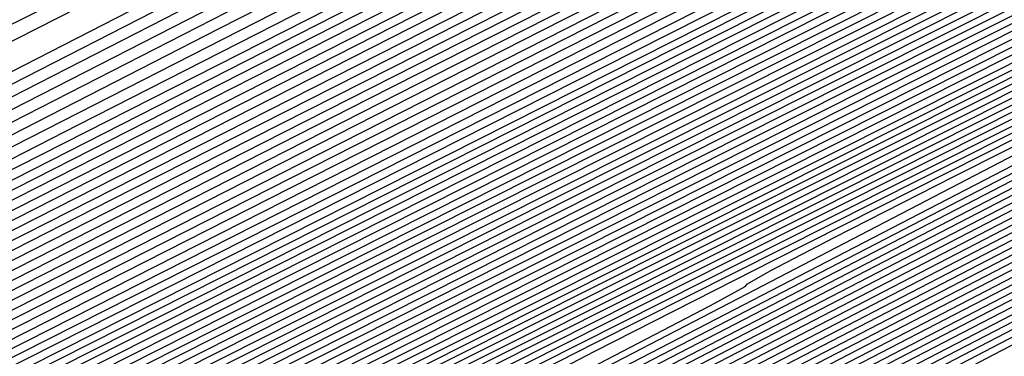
# Model space of a CAD drawing. Extents: x 3249832 to 3255657, y 13789405 to 13793316.
# Tile 171 of 256: x 3255356.57 to 3255359.95, y 13790180.95 to 13790182.11. Entities that reach past the tile are written whole.
import ezdxf

# ---------------------------------------------------------------- set-up
doc = ezdxf.new("R2010")
doc.units = 0
doc.header["$LTSCALE"] = 100
doc.header["$MEASUREMENT"] = 0
for name, color, linetype in [('GRATIO_CON', 10, 'CONTINUOUS'), ('GRATIO_ICON', 7, 'CONTINUOUS'), ('TARGETS_EAST', 7, 'CONTINUOUS')]:
    doc.layers.add(name, color=color, linetype=linetype)

# ---------------------------------------------------------------- blocks, each defined once
blk = doc.blocks.new('Gratio_032316_contours')
at = {"layer": 'GRATIO_CON', "color": 5, "linetype": 'Continuous', "flags": 128}
for points in [[(3255305.1835, 13790155.7731), (3255310.5009, 13790158.4739), (3255317.006, 13790161.7851), (3255324.2536, 13790165.4808), (3255331.6823, 13790169.2755), (3255338.7195, 13790172.8778), (3255344.7479, 13790175.9716), (3255349.1389, 13790178.2345), (3255351.4957, 13790179.4626), (3255352.3478, 13790179.9241), (3255352.4562, 13790180.0053), (3255352.5009, 13790180.0507), (3255352.838, 13790180.237), (3255353.7425, 13790180.6989), (3255355.3968, 13790181.526), (3255357.6127, 13790182.6266), (3255360.1094, 13790183.8641)], [(3255303.7707, 13790154.9993), (3255308.2945, 13790157.2917), (3255314.0925, 13790160.2366), (3255321.1855, 13790163.8471), (3255329.0881, 13790167.8767), (3255337.1882, 13790172.0144), (3255344.8621, 13790175.942), (3255351.4402, 13790179.3139), (3255356.2414, 13790181.7774), (3255358.8349, 13790183.1087), (3255359.7899, 13790183.5995), (3255359.9259, 13790183.6701), (3255359.9272, 13790183.6714), (3255359.937, 13790183.6768), (3255359.9634, 13790183.6903), (3255360.0116, 13790183.7143), (3255360.0761, 13790183.7464), (3255360.1488, 13790183.7825)], [(3255305.1388, 13790155.6635), (3255309.85, 13790158.051), (3255315.8883, 13790161.1179), (3255323.2539, 13790164.8671), (3255331.3347, 13790168.9871), (3255339.3649, 13790173.0882), (3255346.7521, 13790176.8682), (3255353.5952, 13790180.3758), (3255360.1664, 13790183.7472)], [(3255302.8281, 13790154.4677), (3255306.5068, 13790156.3278), (3255311.4055, 13790158.8102), (3255317.684, 13790161.9993), (3255325.321, 13790165.8864), (3255333.5703, 13790170.0918), (3255341.5049, 13790174.143), (3255348.4211, 13790177.681), (3255354.5094, 13790180.8012), (3255360.1838, 13790183.7124)], [(3255304.0554, 13790155.0608), (3255307.8748, 13790156.9921), (3255312.961, 13790159.5695), (3255319.4798, 13790162.8806), (3255327.388, 13790166.9057), (3255335.8059, 13790171.1966), (3255343.6448, 13790175.1979), (3255350.0901, 13790178.4938), (3255355.4236, 13790181.2265), (3255360.2013, 13790183.6775)], [(3255303.5893, 13790154.7687), (3255306.5099, 13790156.2471), (3255310.6109, 13790158.3207), (3255316.0721, 13790161.0881), (3255323.0714, 13790164.6433), (3255331.5221, 13790168.9443), (3255340.2771, 13790173.4061), (3255347.9247, 13790177.3077), (3255353.4282, 13790180.1195), (3255357.252, 13790182.0771), (3255360.2361, 13790183.6077)], [(3255304.7162, 13790155.3111), (3255307.7371, 13790156.8402), (3255311.9789, 13790158.985), (3255317.6276, 13790161.8474), (3255324.8672, 13790165.5246), (3255333.5891, 13790169.9636), (3255342.5128, 13790174.5109), (3255350.0647, 13790178.3626), (3255355.0972, 13790180.9323), (3255358.1663, 13790182.5025), (3255360.2536, 13790183.5729)], [(3255303.783, 13790154.7871), (3255305.843, 13790155.8536), (3255308.9644, 13790157.4333), (3255313.347, 13790159.6493), (3255319.1831, 13790162.6067), (3255326.663, 13790166.4059), (3255335.6562, 13790170.9829), (3255344.7484, 13790175.6156), (3255352.2046, 13790179.4175), (3255356.7662, 13790181.7451), (3255359.0805, 13790182.9278), (3255360.271, 13790183.538)], [(3255304.8427, 13790155.2963), (3255306.9699, 13790156.3961), (3255310.1916, 13790158.0264), (3255314.7166, 13790160.3144), (3255320.7509, 13790163.3723), (3255328.5002, 13790167.3085), (3255338.0293, 13790172.1586), (3255348.8387, 13790177.6664), (3255360.2884, 13790183.5031)], [(3255305.0241, 13790155.1342), (3255305.6382, 13790155.5752), (3255306.9622, 13790156.3146), (3255309.2236, 13790157.4811), (3255312.6461, 13790159.2126), (3255317.4185, 13790161.6255), (3255323.5888, 13790164.7516), (3255331.1702, 13790168.6012), (3255339.9013, 13790173.0438), (3255348.4233, 13790177.385), (3255355.1029, 13790180.7893), (3255358.7722, 13790182.6592), (3255360.1245, 13790183.3478), (3255360.3182, 13790183.4455)], [(3255304.8083, 13790154.4748), (3255305.689, 13790154.9681), (3255305.9678, 13790155.1782), (3255305.932, 13790155.2654), (3255305.8633, 13790155.3778), (3255306.0205, 13790155.6152), (3255306.6569, 13790156.065), (3255308.0219, 13790156.8237), (3255310.3504, 13790158.0236), (3255313.8734, 13790159.8057), (3255318.7695, 13790162.2811), (3255325.0078, 13790165.4413), (3255332.5052, 13790169.2476), (3255340.9443, 13790173.5411), (3255349.0715, 13790177.6808), (3255355.3991, 13790180.9056), (3255358.87, 13790182.674), (3255360.1494, 13790183.3249), (3255360.333, 13790183.417)], [(3255304.084, 13790154.0519), (3255305.7522, 13790154.9379), (3255306.6595, 13790155.4442), (3255306.9489, 13790155.6586), (3255306.9159, 13790155.7454), (3255306.8502, 13790155.8567), (3255307.0169, 13790156.0961), (3255307.6755, 13790156.5547), (3255309.0817, 13790157.3329), (3255311.4773, 13790158.5661), (3255315.1006, 13790160.3988), (3255320.1204, 13790162.9367), (3255326.4268, 13790166.131), (3255333.8401, 13790169.894), (3255341.9872, 13790174.0384), (3255349.7196, 13790177.9767), (3255355.6953, 13790181.0218), (3255358.9678, 13790182.6888), (3255360.1743, 13790183.3021), (3255360.3478, 13790183.3885)], [(3255304.9814, 13790154.4912), (3255306.6961, 13790155.401), (3255307.6299, 13790155.9204), (3255307.9299, 13790156.1391), (3255307.8998, 13790156.2255), (3255307.837, 13790156.3357), (3255308.0133, 13790156.577), (3255308.6941, 13790157.0445), (3255310.1414, 13790157.842), (3255312.6041, 13790159.1086), (3255316.3279, 13790160.9919), (3255321.4714, 13790163.5923), (3255327.8457, 13790166.8207), (3255335.1751, 13790170.5405), (3255343.0302, 13790174.5357), (3255350.3678, 13790178.2726), (3255355.9915, 13790181.1381), (3255359.0655, 13790182.7035), (3255360.1992, 13790183.2792), (3255360.3626, 13790183.36)], [(3255304.6498, 13790154.2392), (3255306.7761, 13790155.3698), (3255308.584, 13790156.3271), (3255309.5708, 13790156.8727), (3255309.8919, 13790157.1), (3255309.8675, 13790157.1856), (3255309.8108, 13790157.2936), (3255310.0062, 13790157.5388), (3255310.7314, 13790158.024), (3255312.2609, 13790158.8603), (3255314.8578, 13790160.1936), (3255318.7824, 13790162.1781), (3255324.1733, 13790164.9035), (3255330.6837, 13790168.2), (3255337.845, 13790171.8333), (3255345.1161, 13790175.5303), (3255351.6642, 13790178.8644), (3255356.5838, 13790181.3706), (3255359.2611, 13790182.7331), (3255360.249, 13790183.2335), (3255360.3922, 13790183.303)], [(3255305.4924, 13790154.6505), (3255307.6735, 13790155.8091), (3255309.528, 13790156.7902), (3255310.5412, 13790157.3489), (3255310.8729, 13790157.5805), (3255310.8514, 13790157.6657), (3255310.7976, 13790157.7725), (3255311.0026, 13790158.0197), (3255311.75, 13790158.5138), (3255313.3206, 13790159.3695), (3255315.9847, 13790160.736), (3255320.0096, 13790162.7712), (3255325.5243, 13790165.559), (3255332.1026, 13790168.8897), (3255339.18, 13790172.4797), (3255346.1591, 13790176.0276), (3255352.3124, 13790179.1603), (3255356.88, 13790181.4868), (3255359.3589, 13790182.7478), (3255360.2739, 13790183.2107), (3255360.4069, 13790183.2745)], [(3255304.4639, 13790154.0323), (3255306.3351, 13790155.0619), (3255308.5709, 13790156.2484), (3255310.4719, 13790157.2533), (3255311.5116, 13790157.825), (3255311.8539, 13790158.061), (3255311.8353, 13790158.1457), (3255311.7845, 13790158.2514), (3255311.9991, 13790158.5007), (3255312.7686, 13790159.0035), (3255314.3803, 13790159.8786), (3255317.1115, 13790161.2785), (3255321.2369, 13790163.3643), (3255326.8753, 13790166.2146), (3255333.5216, 13790169.5794), (3255340.515, 13790173.1261), (3255347.202, 13790176.5249), (3255352.9606, 13790179.4562), (3255357.1762, 13790181.6031), (3255359.4566, 13790182.7626), (3255360.2988, 13790183.1878), (3255360.4217, 13790183.246)], [(3255305.2597, 13790154.4202), (3255307.1777, 13790155.4733), (3255309.4682, 13790156.6878), (3255311.4159, 13790157.7164), (3255312.4821, 13790158.3012), (3255312.8349, 13790158.5414), (3255312.8192, 13790158.6258), (3255312.7714, 13790158.7304), (3255312.9955, 13790158.9816), (3255313.7872, 13790159.4933), (3255315.4401, 13790160.3878), (3255318.2384, 13790161.821), (3255322.4642, 13790163.9574), (3255328.2262, 13790166.8702), (3255334.9406, 13790170.2691), (3255341.8499, 13790173.7725), (3255348.245, 13790177.0222), (3255353.6088, 13790179.7521), (3255357.4723, 13790181.7195), (3255359.5541, 13790182.7777), (3255360.3231, 13790183.1656), (3255360.4356, 13790183.2183)], [(3255324.9187, 13790165.1436), (3255330.9282, 13790168.1814), (3255337.7785, 13790171.6484), (3255344.5198, 13790175.0653), (3255350.3309, 13790178.0168), (3255354.905, 13790180.3441), (3255358.064, 13790181.9526), (3255359.7482, 13790182.8087), (3255360.3702, 13790183.1225), (3255360.4613, 13790183.1651)], [(3255326.1459, 13790165.7367), (3255332.2792, 13790168.837), (3255339.1975, 13790172.3381), (3255345.8548, 13790175.7117), (3255351.3738, 13790178.5141), (3255355.5531, 13790180.6401), (3255358.3599, 13790182.0692), (3255359.8452, 13790182.8242), (3255360.3938, 13790183.1009), (3255360.4741, 13790183.1386)], [(3255327.3732, 13790166.3298), (3255333.6301, 13790169.4926), (3255340.6165, 13790173.0278), (3255347.1898, 13790176.3582), (3255352.4168, 13790179.0114), (3255356.2011, 13790180.9361), (3255358.6557, 13790182.1858), (3255359.9422, 13790182.8397), (3255360.4174, 13790183.0794), (3255360.487, 13790183.112)], [(3255323.8726, 13790164.5335), (3255328.6004, 13790166.9229), (3255334.9811, 13790170.1481), (3255342.0354, 13790173.7175), (3255348.5247, 13790177.0046), (3255353.4597, 13790179.5087), (3255356.8492, 13790181.2321), (3255358.9516, 13790182.3023), (3255360.0392, 13790182.8552), (3255360.441, 13790183.0579), (3255360.4998, 13790183.0854)], [(3255326.1263, 13790165.6184), (3255331.0549, 13790168.1091), (3255337.683, 13790171.4593), (3255344.8734, 13790175.0969), (3255351.1947, 13790178.2974), (3255355.5456, 13790180.5034), (3255358.1454, 13790181.824), (3255359.5433, 13790182.5355), (3255360.2333, 13790182.8862), (3255360.4882, 13790183.0148), (3255360.5255, 13790183.0322)], [(3255327.2532, 13790166.1609), (3255332.2822, 13790168.7022), (3255339.034, 13790172.1149), (3255346.2924, 13790175.7865), (3255352.5296, 13790178.9438), (3255356.5886, 13790181.0007), (3255358.7935, 13790182.12), (3255359.8392, 13790182.6521), (3255360.3303, 13790182.9017), (3255360.5117, 13790182.9932), (3255360.5383, 13790183.0057)], [(3255324.9777, 13790164.9701), (3255328.38, 13790166.7034), (3255333.5094, 13790169.2953), (3255340.385, 13790172.7705), (3255347.7113, 13790176.4762), (3255353.8646, 13790179.5902), (3255357.6315, 13790181.498), (3255359.4416, 13790182.416), (3255360.1351, 13790182.7686), (3255360.4274, 13790182.9172), (3255360.5353, 13790182.9717), (3255360.5511, 13790182.9791)], [(3255326.0375, 13790165.4792), (3255329.5069, 13790167.2459), (3255334.7367, 13790169.8884), (3255341.7359, 13790173.4261), (3255349.1303, 13790177.1659), (3255355.1996, 13790180.2366), (3255358.6796, 13790181.9976), (3255360.1293, 13790182.7318), (3255360.564, 13790182.9525)], [(3255326.0107, 13790165.3703), (3255328.1409, 13790166.4894), (3255331.6324, 13790168.2661), (3255336.7586, 13790170.8557), (3255343.4765, 13790174.2509), (3255350.4781, 13790177.7917), (3255356.1387, 13790180.655), (3255359.2695, 13790182.2383), (3255360.4233, 13790182.8212), (3255360.5887, 13790182.904)], [(3255327.0294, 13790165.8601), (3255329.1902, 13790166.9933), (3255332.6755, 13790168.7662), (3255337.7031, 13790171.3058), (3255344.1992, 13790174.5887), (3255350.9231, 13790177.9889), (3255356.3425, 13790180.7299), (3255359.338, 13790182.2444), (3255360.4422, 13790182.8017), (3255360.6009, 13790182.8804)], [(3255328.048, 13790166.3498), (3255330.2394, 13790167.4971), (3255333.7186, 13790169.2663), (3255338.6476, 13790171.7559), (3255344.9218, 13790174.9264), (3255351.3681, 13790178.1861), (3255356.5462, 13790180.8048), (3255359.4065, 13790182.2504), (3255360.4612, 13790182.7821), (3255360.6131, 13790182.8568)], [(3255327.9419, 13790166.1953), (3255329.0666, 13790166.8396), (3255331.2887, 13790168.001), (3255334.7616, 13790169.7664), (3255339.5921, 13790172.2059), (3255345.6445, 13790175.2642), (3255351.8131, 13790178.3832), (3255356.7499, 13790180.8797), (3255359.475, 13790182.2565), (3255360.4801, 13790182.7626), (3255360.6253, 13790182.8333)], [(3255327.4629, 13790165.5889), (3255328.9795, 13790166.3959), (3255329.5121, 13790166.7094), (3255329.545, 13790166.7868), (3255329.5482, 13790166.8724), (3255329.9348, 13790167.1571), (3255331.1039, 13790167.8191), (3255333.3872, 13790169.0087), (3255336.8478, 13790170.7666), (3255341.4811, 13790173.106), (3255347.0898, 13790175.9396), (3255352.7031, 13790178.7776), (3255357.1574, 13790181.0295), (3255359.612, 13790182.2686), (3255360.518, 13790182.7235), (3255360.6498, 13790182.7862)], [(3255325.6209, 13790164.5955), (3255328.4069, 13790166.0519), (3255329.9499, 13790166.872), (3255330.4931, 13790167.1899), (3255330.5289, 13790167.2669), (3255330.5351, 13790167.3513), (3255330.9312, 13790167.6381), (3255332.1225, 13790168.3088), (3255334.4365, 13790169.5125), (3255337.8909, 13790171.2667), (3255342.4257, 13790173.5561), (3255347.8124, 13790176.2774), (3255353.1481, 13790178.9747), (3255357.3612, 13790181.1043), (3255359.6805, 13790182.2747), (3255360.5369, 13790182.7039), (3255360.662, 13790182.7626)], [(3255326.5182, 13790165.0348), (3255329.3508, 13790166.515), (3255330.9203, 13790167.3482), (3255331.4742, 13790167.6703), (3255331.5128, 13790167.747), (3255331.5219, 13790167.8302), (3255331.9277, 13790168.119), (3255333.1411, 13790168.7986), (3255335.4858, 13790170.0164), (3255338.9339, 13790171.7668), (3255343.3702, 13790174.0061), (3255348.535, 13790176.6151), (3255353.5931, 13790179.1719), (3255357.5649, 13790181.1792), (3255359.749, 13790182.2808), (3255360.5559, 13790182.6844), (3255360.6742, 13790182.739)], [(3255327.4156, 13790165.4741), (3255330.2948, 13790166.9781), (3255331.8908, 13790167.8244), (3255332.4552, 13790168.1508), (3255332.4967, 13790168.227), (3255332.5088, 13790168.3092), (3255332.9241, 13790168.5999), (3255334.1598, 13790169.2884), (3255336.535, 13790170.5202), (3255339.977, 13790172.2669), (3255344.3147, 13790174.4562), (3255349.2577, 13790176.9528), (3255354.0381, 13790179.3691), (3255357.7686, 13790181.2541), (3255359.8175, 13790182.2868), (3255360.5748, 13790182.6648), (3255360.6864, 13790182.7155)], [(3255325.7164, 13790164.5233), (3255329.2103, 13790166.3527), (3255332.1826, 13790167.9043), (3255333.8317, 13790168.7767), (3255334.4172, 13790169.1117), (3255334.4644, 13790169.1871), (3255334.4825, 13790169.2671), (3255334.9169, 13790169.5617), (3255336.197, 13790170.2679), (3255338.6336, 13790171.5279), (3255342.0632, 13790173.2671), (3255346.2037, 13790175.3563), (3255350.703, 13790177.6283), (3255354.9281, 13790179.7634), (3255358.1761, 13790181.4039), (3255359.9544, 13790182.299), (3255360.6126, 13790182.6258), (3255360.7107, 13790182.6685)], [(3255326.559, 13790164.9347), (3255330.1077, 13790166.792), (3255333.1266, 13790168.3674), (3255334.8021, 13790169.2528), (3255335.3982, 13790169.5922), (3255335.4483, 13790169.6672), (3255335.4694, 13790169.746), (3255335.9134, 13790170.0426), (3255337.2156, 13790170.7576), (3255339.6828, 13790172.0318), (3255343.1062, 13790173.7672), (3255347.1482, 13790175.8064), (3255351.4256, 13790177.9661), (3255355.373, 13790179.9607), (3255358.3795, 13790181.4792), (3255360.022, 13790182.306), (3255360.6299, 13790182.6078), (3255360.7206, 13790182.6473)], [(3255327.4017, 13790165.3461), (3255331.0051, 13790167.2313), (3255334.0705, 13790168.8305), (3255335.7725, 13790169.729), (3255336.3792, 13790170.0727), (3255336.4322, 13790170.1473), (3255336.4563, 13790170.2249), (3255336.9098, 13790170.5235), (3255338.2343, 13790171.2474), (3255340.7321, 13790172.5356), (3255344.1493, 13790174.2673), (3255348.0927, 13790176.2564), (3255352.1482, 13790178.3038), (3255355.8179, 13790180.158), (3255358.5828, 13790181.5545), (3255360.0896, 13790182.3129), (3255360.6473, 13790182.5898), (3255360.7304, 13790182.626)], [(3255325.1551, 13790164.1169), (3255328.2444, 13790165.7574), (3255331.9024, 13790167.6707), (3255335.0145, 13790169.2935), (3255336.743, 13790170.2051), (3255337.3602, 13790170.5531), (3255337.416, 13790170.6273), (3255337.4432, 13790170.7039), (3255337.9062, 13790171.0045), (3255339.2529, 13790171.7371), (3255341.7814, 13790173.0395), (3255345.1924, 13790174.7674), (3255349.0372, 13790176.7065), (3255352.8709, 13790178.6416), (3255356.2628, 13790180.3553), (3255358.7862, 13790181.6297), (3255360.1572, 13790182.3198), (3255360.6647, 13790182.5718), (3255360.7403, 13790182.6047)], [(3255326.7468, 13790164.8927), (3255329.9297, 13790166.5802), (3255333.6972, 13790168.5493), (3255336.9024, 13790170.2197), (3255338.6838, 13790171.1575), (3255339.3222, 13790171.5141), (3255339.3838, 13790171.5874), (3255339.4169, 13790171.6618), (3255339.8991, 13790171.9663), (3255341.2901, 13790172.7166), (3255343.8799, 13790174.0472), (3255347.2785, 13790175.7677), (3255350.9262, 13790177.6066), (3255354.3161, 13790179.3171), (3255357.1526, 13790180.7499), (3255359.1929, 13790181.7803), (3255360.2924, 13790182.3337), (3255360.6994, 13790182.5358), (3255360.76, 13790182.5622)], [(3255327.5426, 13790165.2805), (3255330.7723, 13790166.9915), (3255334.5946, 13790168.9886), (3255337.8463, 13790170.6828), (3255339.6543, 13790171.6336), (3255340.3033, 13790171.9945), (3255340.3677, 13790172.0675), (3255340.4038, 13790172.1407), (3255340.8955, 13790172.4472), (3255342.3088, 13790173.2064), (3255344.9292, 13790174.551), (3255348.3216, 13790176.2678), (3255351.8708, 13790178.0567), (3255355.0387, 13790179.6548), (3255357.5975, 13790180.9471), (3255359.3962, 13790181.8556), (3255360.36, 13790182.3407), (3255360.7167, 13790182.5178), (3255360.7699, 13790182.5409)], [(3255326.545, 13790164.6734), (3255328.3384, 13790165.6684), (3255331.615, 13790167.4029), (3255335.4919, 13790169.4279), (3255338.7903, 13790171.1459), (3255340.6247, 13790172.1098), (3255341.2843, 13790172.475), (3255341.3515, 13790172.5476), (3255341.3906, 13790172.6196), (3255341.8919, 13790172.9281), (3255343.3274, 13790173.6961), (3255345.9784, 13790175.0549), (3255349.3647, 13790176.7679), (3255352.8153, 13790178.5067), (3255355.7614, 13790179.9926), (3255358.0423, 13790181.1444), (3255359.5996, 13790181.9308), (3255360.4276, 13790182.3476), (3255360.7341, 13790182.4998), (3255360.7798, 13790182.5197)], [(3255327.3139, 13790165.0487), (3255329.1342, 13790166.0563), (3255332.4577, 13790167.8143), (3255336.3893, 13790169.8672), (3255339.7342, 13790171.609), (3255341.5951, 13790172.5859), (3255342.2653, 13790172.9555), (3255342.3354, 13790173.0276), (3255342.3775, 13790173.0986), (3255342.8884, 13790173.409), (3255344.346, 13790174.1859), (3255347.0277, 13790175.5587), (3255350.4078, 13790177.268), (3255353.7598, 13790178.9568), (3255356.484, 13790180.3303), (3255358.4872, 13790181.3417), (3255359.8029, 13790182.0061), (3255360.4952, 13790182.3546), (3255360.7515, 13790182.4818), (3255360.7897, 13790182.4984)], [(3255328.008, 13790165.0603), (3255328.1987, 13790165.2233), (3255328.1737, 13790165.2856), (3255328.2076, 13790165.3863), (3255328.8515, 13790165.7993), (3255330.7258, 13790166.832), (3255334.143, 13790168.637), (3255338.184, 13790170.7459), (3255341.6221, 13790172.5351), (3255343.536, 13790173.5383), (3255344.2273, 13790173.9164), (3255344.3032, 13790173.9878), (3255344.3513, 13790174.0565), (3255344.8812, 13790174.3709), (3255346.3833, 13790175.1654), (3255349.1262, 13790176.5664), (3255352.4939, 13790178.2682), (3255355.6488, 13790179.8569), (3255357.9293, 13790181.0058), (3255359.377, 13790181.7363), (3255360.2096, 13790182.1567), (3255360.6304, 13790182.3685), (3255360.7862, 13790182.4458), (3255360.8094, 13790182.4559)], [(3255342.566, 13790172.9982), (3255344.5064, 13790174.0144), (3255345.2083, 13790174.3969), (3255345.287, 13790174.4678), (3255345.3381, 13790174.5354), (3255345.8777, 13790174.8518), (3255347.4019, 13790175.6552), (3255350.1755, 13790177.0703), (3255353.537, 13790178.7683), (3255356.5933, 13790180.307), (3255358.6519, 13790181.3436), (3255359.8219, 13790181.9336), (3255360.413, 13790182.2319), (3255360.698, 13790182.3754), (3255360.8035, 13790182.4278), (3255360.8193, 13790182.4346)], [(3255339.9788, 13790171.6245), (3255343.51, 13790173.4613), (3255345.4769, 13790174.4906), (3255346.1893, 13790174.8774), (3255346.2709, 13790174.9479), (3255346.325, 13790175.0143), (3255346.8741, 13790175.3327), (3255348.4205, 13790176.1449), (3255351.2248, 13790177.5741), (3255354.5801, 13790179.2684), (3255357.5378, 13790180.757), (3255359.3745, 13790181.6813), (3255360.2668, 13790182.1308), (3255360.6163, 13790182.3072), (3255360.7656, 13790182.3824), (3255360.8209, 13790182.4098), (3255360.8291, 13790182.4134)], [(3255327.0429, 13790164.3788), (3255328.4351, 13790165.1423), (3255329.6154, 13790165.7945), (3255330.2548, 13790166.1754), (3255330.4581, 13790166.341), (3255330.4385, 13790166.401), (3255330.4811, 13790166.5005), (3255331.1581, 13790166.9251), (3255333.1133, 13790167.9956), (3255336.671, 13790169.8711), (3255340.8761, 13790172.0638), (3255344.4539, 13790173.9244), (3255346.4473, 13790174.9667), (3255347.1703, 13790175.3578), (3255347.2548, 13790175.4279), (3255347.3126, 13790175.4936), (3255347.8762, 13790175.8165), (3255349.4584, 13790176.6444), (3255352.4013, 13790178.142), (3255356.365, 13790180.1416), (3255360.839, 13790182.3921)], [(3255327.2557, 13790164.4039), (3255328.454, 13790165.0801), (3255329.8829, 13790165.8622), (3255331.0947, 13790166.53), (3255331.7527, 13790166.9189), (3255331.9644, 13790167.0861), (3255331.9484, 13790167.1446), (3255331.9968, 13790167.2433), (3255332.6957, 13790167.6757), (3255334.7049, 13790168.7714), (3255338.3563, 13790170.6938), (3255342.6709, 13790172.9425), (3255346.3418, 13790174.8506), (3255348.3882, 13790175.9191), (3255349.1324, 13790176.3188), (3255349.2225, 13790176.3881), (3255349.272, 13790176.4443), (3255349.7548, 13790176.7209), (3255351.11, 13790177.43), (3255353.6307, 13790178.7127), (3255357.0257, 13790180.4253), (3255360.8578, 13790182.3529)], [(3255327.9454, 13790164.7468), (3255329.1596, 13790165.4307), (3255330.6069, 13790166.2222), (3255331.8343, 13790166.8978), (3255332.5016, 13790167.2906), (3255332.7175, 13790167.4586), (3255332.7033, 13790167.5163), (3255332.7546, 13790167.6147), (3255333.4646, 13790168.051), (3255335.5008, 13790169.1593), (3255339.199, 13790171.1052), (3255343.5682, 13790173.3818), (3255347.2858, 13790175.3137), (3255349.3586, 13790176.3952), (3255350.1134, 13790176.7992), (3255350.2064, 13790176.8681), (3255350.2518, 13790176.9197), (3255350.6941, 13790177.1731), (3255351.9358, 13790177.8228), (3255354.2454, 13790178.9981), (3255357.356, 13790180.5673), (3255360.8672, 13790182.3334)], [(3255327.927, 13790164.6474), (3255328.6351, 13790165.0898), (3255329.8652, 13790165.7814), (3255331.3308, 13790166.5821), (3255332.574, 13790167.2656), (3255333.2505, 13790167.6623), (3255333.4707, 13790167.8312), (3255333.4583, 13790167.8881), (3255333.5125, 13790167.9861), (3255334.2334, 13790168.4263), (3255336.2966, 13790169.5471), (3255340.0417, 13790171.5166), (3255344.4656, 13790173.8211), (3255348.2297, 13790175.7768), (3255350.3291, 13790176.8714), (3255351.0944, 13790177.2797), (3255351.1903, 13790177.3482), (3255351.2315, 13790177.395), (3255351.6334, 13790177.6252), (3255352.7616, 13790178.2156), (3255354.86, 13790179.2834), (3255357.6864, 13790180.7092), (3255360.8766, 13790182.3139)], [(3255328.0123, 13790164.5847), (3255328.6065, 13790164.9862), (3255329.3248, 13790165.4327), (3255330.5708, 13790166.1321), (3255332.0547, 13790166.9421), (3255333.3136, 13790167.6333), (3255333.9995, 13790168.034), (3255334.2238, 13790168.2038), (3255334.2132, 13790168.2599), (3255334.2703, 13790168.3575), (3255335.0023, 13790168.8016), (3255337.0924, 13790169.935), (3255340.8843, 13790171.9279), (3255345.363, 13790174.2604), (3255349.1736, 13790176.2398), (3255351.2995, 13790177.3475), (3255352.0754, 13790177.7602), (3255352.1742, 13790177.8282), (3255352.2112, 13790177.8704), (3255352.5727, 13790178.0774), (3255353.5874, 13790178.6084), (3255355.4747, 13790179.5688), (3255358.0167, 13790180.8511), (3255360.886, 13790182.2944)], [(3255342.5696, 13790172.7507), (3255347.1577, 13790175.139), (3255351.0615, 13790177.166), (3255353.2404, 13790178.2999), (3255354.0374, 13790178.7211), (3255354.1419, 13790178.7884), (3255354.1707, 13790178.8211), (3255354.4513, 13790178.9818), (3255355.239, 13790179.394), (3255356.7041, 13790180.1395), (3255358.6774, 13790181.135), (3255360.9048, 13790182.2554)], [(3255339.4798, 13790171.0986), (3255343.4123, 13790173.162), (3255348.0551, 13790175.5784), (3255352.0055, 13790177.6291), (3255354.2108, 13790178.776), (3255355.0184, 13790179.2016), (3255355.1258, 13790179.2684), (3255355.1504, 13790179.2964), (3255355.3906, 13790179.434), (3255356.0648, 13790179.7868), (3255357.3188, 13790180.4249), (3255359.0077, 13790181.2769), (3255360.9142, 13790182.2359)], [(3255340.2757, 13790171.4865), (3255344.255, 13790173.5734), (3255348.9525, 13790176.0177), (3255352.9494, 13790178.0922), (3255355.1812, 13790179.2522), (3255355.9994, 13790179.682), (3255356.1097, 13790179.7485), (3255356.1301, 13790179.7718), (3255356.3299, 13790179.8862), (3255356.8906, 13790180.1796), (3255357.9335, 13790180.7103), (3255359.3381, 13790181.4189), (3255360.9236, 13790182.2164)], [(3255341.0715, 13790171.8743), (3255345.0976, 13790173.9848), (3255349.8498, 13790176.457), (3255353.8934, 13790178.5553), (3255356.1517, 13790179.7283), (3255356.9805, 13790180.1625), (3255357.0935, 13790180.2286), (3255357.1099, 13790180.2471), (3255357.2692, 13790180.3384), (3255357.7164, 13790180.5724), (3255358.5481, 13790180.9957), (3255359.6684, 13790181.5608), (3255360.933, 13790182.1969)], [(3255342.6631, 13790172.6501), (3255346.783, 13790174.8075), (3255351.6446, 13790177.3356), (3255355.7813, 13790179.4814), (3255358.0925, 13790180.6806), (3255358.9425, 13790181.1234), (3255359.0613, 13790181.1887), (3255359.0693, 13790181.1978), (3255359.1478, 13790181.2428), (3255359.368, 13790181.358), (3255359.7775, 13790181.5664), (3255360.3291, 13790181.8447), (3255360.9518, 13790182.1578)], [(3255327.9868, 13790164.084), (3255330.1955, 13790165.3887), (3255332.2162, 13790166.5626), (3255333.3759, 13790167.2672), (3255334.0421, 13790167.6961), (3255334.8423, 13790168.1762), (3255336.2154, 13790168.9373), (3255337.8461, 13790169.8218), (3255339.2308, 13790170.5755), (3255339.9909, 13790171.0078), (3255340.249, 13790171.1843), (3255340.2527, 13790171.2342), (3255340.333, 13790171.3286), (3255341.153, 13790171.8039), (3255343.4589, 13790173.038), (3255347.6256, 13790175.2189), (3255352.5416, 13790177.7753), (3255356.724, 13790179.9457), (3255359.0661, 13790181.1622), (3255359.965, 13790181.6307), (3255360.1942, 13790181.7506), (3255360.3923, 13790181.8517), (3255360.6595, 13790181.9866), (3255360.9612, 13790182.1383)], [(3255327.1164, 13790163.4118), (3255328.596, 13790164.3865), (3255330.829, 13790165.7053), (3255332.8725, 13790166.8913), (3255334.0464, 13790167.6025), (3255334.7216, 13790168.0349), (3255335.532, 13790168.5191), (3255336.9209, 13790169.2879), (3255338.5701, 13790170.1818), (3255339.9705, 13790170.9433), (3255340.7399, 13790171.3795), (3255341.0021, 13790171.5568), (3255341.0077, 13790171.606), (3255341.0905, 13790171.6998), (3255341.9189, 13790172.1777), (3255344.245, 13790173.4208), (3255348.5705, 13790175.6832), (3255354.3956, 13790178.7099), (3255360.9706, 13790182.1188)], [(3255327.7096, 13790163.7038), (3255329.2052, 13790164.689), (3255331.4625, 13790166.0218), (3255333.5289, 13790167.22), (3255334.7168, 13790167.9378), (3255335.4011, 13790168.3736), (3255336.2217, 13790168.8621), (3255337.6265, 13790169.6386), (3255339.294, 13790170.5418), (3255340.7101, 13790171.311), (3255341.4888, 13790171.7513), (3255341.7553, 13790171.9294), (3255341.7626, 13790171.9778), (3255341.8423, 13790172.0681), (3255342.6399, 13790172.5281), (3255344.8793, 13790173.7249), (3255349.0434, 13790175.903), (3255354.6513, 13790178.8169), (3255360.9811, 13790182.0986)], [(3255342.9867, 13790172.4947), (3255343.2616, 13790172.6745), (3255343.2725, 13790172.7214), (3255343.346, 13790172.8047), (3255344.0818, 13790173.2291), (3255346.1477, 13790174.3332), (3255349.9891, 13790176.3425), (3255355.1626, 13790179.0307), (3255361.002, 13790182.0583)], [(3255342.9291, 13790172.4143), (3255343.7356, 13790172.8664), (3255344.0147, 13790173.0471), (3255344.0274, 13790173.0932), (3255344.0979, 13790173.173), (3255344.8028, 13790173.5796), (3255346.7819, 13790174.6373), (3255350.462, 13790176.5623), (3255355.4182, 13790179.1377), (3255361.0124, 13790182.0382)], [(3255342.1897, 13790171.9816), (3255343.6687, 13790172.7821), (3255344.4845, 13790173.2382), (3255344.7678, 13790173.4196), (3255344.7823, 13790173.465), (3255344.8497, 13790173.5413), (3255345.5237, 13790173.9301), (3255347.4161, 13790174.9415), (3255350.9349, 13790176.7821), (3255355.6739, 13790179.2446), (3255361.0229, 13790182.018)], [(3255342.9136, 13790172.3416), (3255344.4084, 13790173.1499), (3255345.2335, 13790173.6099), (3255345.521, 13790173.7922), (3255345.5373, 13790173.8368), (3255345.6016, 13790173.9096), (3255346.2447, 13790174.2805), (3255348.0503, 13790175.2456), (3255351.4078, 13790177.0019), (3255355.9295, 13790179.3516), (3255361.0333, 13790181.9979)], [(3255342.5656, 13790172.0932), (3255344.3615, 13790173.0615), (3255345.8877, 13790173.8854), (3255346.7313, 13790174.3533), (3255347.0273, 13790174.5373), (3255347.0472, 13790174.5803), (3255347.1053, 13790174.6462), (3255347.6866, 13790174.9815), (3255349.3187, 13790175.8538), (3255352.3536, 13790177.4415), (3255356.4408, 13790179.5654), (3255361.0542, 13790181.9576)], [(3255341.7392, 13790171.6056), (3255343.2711, 13790172.4438), (3255345.0854, 13790173.4215), (3255346.6273, 13790174.2532), (3255347.4803, 13790174.725), (3255347.7804, 13790174.9099), (3255347.8021, 13790174.9521), (3255347.8571, 13790175.0144), (3255348.4075, 13790175.332), (3255349.9529, 13790176.158), (3255352.8265, 13790177.6612), (3255356.6965, 13790179.6724), (3255361.0647, 13790181.9374)], [(3255342.4289, 13790171.9485), (3255343.9767, 13790172.7945), (3255345.8093, 13790173.7815), (3255347.367, 13790174.621), (3255348.2292, 13790175.0968), (3255348.5336, 13790175.2824), (3255348.557, 13790175.3239), (3255348.6089, 13790175.3827), (3255349.1283, 13790175.6823), (3255350.5864, 13790176.4615), (3255353.2201, 13790177.8395), (3255356.3275, 13790179.4548), (3255358.9718, 13790180.8261), (3255360.4504, 13790181.5928), (3255360.996, 13790181.8759), (3255361.0751, 13790181.9173)], [(3255342.1957, 13790171.7611), (3255343.1186, 13790172.2914), (3255344.6823, 13790173.1451), (3255346.5333, 13790174.1414), (3255348.1066, 13790174.9887), (3255348.9781, 13790175.4685), (3255349.2867, 13790175.655), (3255349.312, 13790175.6957), (3255349.3608, 13790175.751), (3255349.8492, 13790176.0327), (3255351.2206, 13790176.7656), (3255353.6975, 13790178.0615), (3255356.6199, 13790179.5807), (3255359.1069, 13790180.8705), (3255360.4977, 13790181.5916), (3255361.011, 13790181.8581), (3255361.0856, 13790181.8971)], [(3255342.7623, 13790171.9616), (3255343.5546, 13790172.4386), (3255344.498, 13790172.9773), (3255346.0934, 13790173.8464), (3255347.9811, 13790174.8614), (3255349.5859, 13790175.7243), (3255350.476, 13790176.2119), (3255350.793, 13790176.4001), (3255350.8219, 13790176.4393), (3255350.8645, 13790176.4876), (3255351.2911, 13790176.7337), (3255352.4889, 13790177.3738), (3255354.6523, 13790178.5056), (3255357.2048, 13790179.8326), (3255359.3771, 13790180.9592), (3255360.5921, 13790181.5893), (3255361.0409, 13790181.8223), (3255361.1064, 13790181.8569)], [(3255342.0615, 13790171.4932), (3255343.4328, 13790172.2969), (3255344.234, 13790172.7773), (3255345.1877, 13790173.3202), (3255346.799, 13790174.1971), (3255348.7051, 13790175.2213), (3255350.3255, 13790176.092), (3255351.2249, 13790176.5837), (3255351.5462, 13790176.7727), (3255351.5768, 13790176.8111), (3255351.6163, 13790176.8559), (3255352.012, 13790177.0841), (3255353.123, 13790177.6778), (3255355.1296, 13790178.7277), (3255357.4972, 13790179.9585), (3255359.5122, 13790181.0035), (3255360.6392, 13790181.588), (3255361.0555, 13790181.8042), (3255361.1164, 13790181.8363)], [(3255342.7178, 13790171.8219), (3255344.1033, 13790172.6323), (3255344.9135, 13790173.1161), (3255345.8773, 13790173.6632), (3255347.5046, 13790174.5477), (3255349.429, 13790175.5813), (3255351.0652, 13790176.4598), (3255351.9739, 13790176.9554), (3255352.2993, 13790177.1452), (3255352.3317, 13790177.1829), (3255352.3682, 13790177.2242), (3255352.733, 13790177.4346), (3255353.7571, 13790177.9819), (3255355.607, 13790178.9498), (3255357.7896, 13790180.0844), (3255359.6472, 13790181.0478), (3255360.6861, 13790181.5866), (3255361.0699, 13790181.7859), (3255361.126, 13790181.8155)], [(3255340.9654, 13790170.7694), (3255343.3742, 13790172.1506), (3255344.7737, 13790172.9676), (3255345.5929, 13790173.4548), (3255346.567, 13790174.0061), (3255348.2102, 13790174.8984), (3255350.1529, 13790175.9413), (3255351.8048, 13790176.8276), (3255352.7228, 13790177.3271), (3255353.0524, 13790177.5178), (3255353.0867, 13790177.5547), (3255353.12, 13790177.5925), (3255353.4539, 13790177.785), (3255354.3913, 13790178.286), (3255356.0844, 13790179.1718), (3255358.082, 13790180.2103), (3255359.7821, 13790181.092), (3255360.7331, 13790181.5852), (3255361.0843, 13790181.7676), (3255361.1357, 13790181.7947)], [(3255342.2324, 13790171.4025), (3255344.6869, 13790172.808), (3255346.1146, 13790173.6382), (3255346.9519, 13790174.1323), (3255347.9464, 13790174.692), (3255349.6213, 13790175.5997), (3255351.6008, 13790176.6612), (3255353.2841, 13790177.5631), (3255354.2207, 13790178.0705), (3255354.5587, 13790178.2629), (3255354.5965, 13790178.2982), (3255354.6238, 13790178.3291), (3255354.8959, 13790178.4861), (3255355.6601, 13790178.8946), (3255357.0812, 13790179.6381), (3255358.9949, 13790180.6328), (3255361.155, 13790181.7531)], [(3255342.8659, 13790171.719), (3255345.3433, 13790173.1367), (3255346.7851, 13790173.9735), (3255347.6313, 13790174.4711), (3255348.6361, 13790175.0349), (3255350.3269, 13790175.9503), (3255352.3247, 13790177.0212), (3255354.0238, 13790177.9309), (3255354.9696, 13790178.4423), (3255355.3119, 13790178.6355), (3255355.3515, 13790178.67), (3255355.3756, 13790178.6974), (3255355.6169, 13790178.8365), (3255356.2942, 13790179.1986), (3255357.5538, 13790179.8576), (3255359.25, 13790180.7393), (3255361.1647, 13790181.7323)], [(3255340.7792, 13790170.4368), (3255343.4994, 13790172.0355), (3255345.9996, 13790173.4654), (3255347.4555, 13790174.3088), (3255348.3108, 13790174.8098), (3255349.3258, 13790175.3778), (3255351.0325, 13790176.301), (3255353.0486, 13790177.3811), (3255354.7634, 13790178.2987), (3255355.7185, 13790178.814), (3255356.065, 13790179.008), (3255356.1064, 13790179.0418), (3255356.1274, 13790179.0656), (3255356.3378, 13790179.187), (3255356.9283, 13790179.5027), (3255358.0264, 13790180.0772), (3255359.5052, 13790180.8458), (3255361.1743, 13790181.7115)], [(3255341.3883, 13790170.7393), (3255344.133, 13790172.352), (3255346.656, 13790173.7941), (3255348.126, 13790174.6442), (3255348.9902, 13790175.1485), (3255350.0155, 13790175.7208), (3255351.7381, 13790176.6517), (3255353.7725, 13790177.7411), (3255355.5031, 13790178.6664), (3255356.4675, 13790179.1857), (3255356.8182, 13790179.3806), (3255356.8614, 13790179.4136), (3255356.8793, 13790179.4339), (3255357.0587, 13790179.5374), (3255357.5624, 13790179.8067), (3255358.499, 13790180.2967), (3255359.7603, 13790180.9523), (3255361.184, 13790181.6907)], [(3255342.6067, 13790171.3444), (3255345.4, 13790172.985), (3255347.9687, 13790174.4515), (3255349.4669, 13790175.3148), (3255350.3492, 13790175.826), (3255351.3949, 13790176.4067), (3255353.1491, 13790177.353), (3255355.2194, 13790178.4617), (3255356.9789, 13790179.4043), (3255357.9752, 13790179.9435), (3255358.4533, 13790180.2068), (3255358.8326, 13790180.413), (3255359.4448, 13790180.7353), (3255360.2706, 13790181.1652), (3255361.2033, 13790181.649)], [(3255341.3526, 13790170.4208), (3255343.2158, 13790171.6469), (3255346.0335, 13790173.3015), (3255348.625, 13790174.7803), (3255350.1374, 13790175.6501), (3255351.0286, 13790176.1648), (3255352.0846, 13790176.7496), (3255353.8547, 13790177.7037), (3255355.9436, 13790178.8215), (3255357.7195, 13790179.7715), (3255358.7216, 13790180.3114), (3255359.1726, 13790180.558), (3255359.4662, 13790180.7175), (3255359.9172, 13790180.9549), (3255360.5257, 13790181.2718), (3255361.213, 13790181.6282)]]:
    blk.add_lwpolyline(points, dxfattribs=at)
at = {"layer": 'GRATIO_ICON', "color": 7, "linetype": 'Continuous', "flags": 128}
for points in [[(3255302.4027, 13790154.335), (3255306.739, 13790156.5324), (3255312.2967, 13790159.3553), (3255319.0958, 13790162.8161), (3255326.6709, 13790166.6788), (3255334.4353, 13790170.645), (3255341.7908, 13790174.4099), (3255348.094, 13790177.6427), (3255352.6902, 13790180.006), (3255355.1653, 13790181.2857), (3255356.0688, 13790181.7618), (3255356.191, 13790181.8377), (3255356.2141, 13790181.861), (3255356.3875, 13790181.9569), (3255356.8529, 13790182.1946), (3255357.7042, 13790182.6202), (3255358.8444, 13790183.1865), (3255360.1291, 13790183.8233)], [(3255305.2826, 13790155.6539), (3255309.2429, 13790157.6564), (3255314.5166, 13790160.3288), (3255321.2756, 13790163.7619), (3255329.455, 13790167.925), (3255338.0415, 13790172.3013), (3255345.7848, 13790176.2528), (3255351.7592, 13790179.3067), (3255356.3378, 13790181.6518), (3255360.2187, 13790183.6426)], [(3255304.6196, 13790155.0855), (3255305.9024, 13790155.8054), (3255308.0967, 13790156.9386), (3255311.4189, 13790158.6195), (3255316.0675, 13790160.9699), (3255322.1699, 13790164.0619), (3255329.8352, 13790167.9548), (3255338.8583, 13790172.5465), (3255347.7751, 13790177.0891), (3255354.8067, 13790180.6731), (3255358.6744, 13790182.6445), (3255360.0996, 13790183.3706), (3255360.3035, 13790183.4741)], [(3255303.8071, 13790153.8278), (3255305.8788, 13790154.9305), (3255307.6401, 13790155.864), (3255308.6003, 13790156.3965), (3255308.9109, 13790156.6196), (3255308.8837, 13790156.7055), (3255308.8239, 13790156.8146), (3255309.0098, 13790157.0579), (3255309.7127, 13790157.5343), (3255311.2011, 13790158.3512), (3255313.731, 13790159.6511), (3255317.5551, 13790161.585), (3255322.8224, 13790164.2479), (3255329.2647, 13790167.5103), (3255336.5101, 13790171.1869), (3255344.0731, 13790175.033), (3255351.016, 13790178.5685), (3255356.2876, 13790181.2543), (3255359.1633, 13790182.7183), (3255360.2241, 13790183.2564), (3255360.3774, 13790183.3315)], [(3255305.0175, 13790154.1653), (3255306.0555, 13790154.808), (3255308.0204, 13790155.8846), (3255310.3656, 13790157.1271), (3255312.3598, 13790158.1795), (3255313.4525, 13790158.7773), (3255313.8159, 13790159.0219), (3255313.803, 13790159.1058), (3255313.7583, 13790159.2093), (3255313.9919, 13790159.4625), (3255314.8059, 13790159.983), (3255316.4998, 13790160.8969), (3255319.3652, 13790162.3635), (3255323.6914, 13790164.5505), (3255329.5772, 13790167.5258), (3255336.3596, 13790170.9588), (3255343.1849, 13790174.4189), (3255349.2879, 13790177.5195), (3255354.2569, 13790180.0481), (3255357.7681, 13790181.8361), (3255359.6511, 13790182.7932), (3255360.3467, 13790183.144), (3255360.4485, 13790183.1917)], [(3255324.9995, 13790165.076), (3255329.8277, 13790167.516), (3255336.3321, 13790170.8037), (3255343.4544, 13790174.4072), (3255349.8597, 13790177.651), (3255354.5027, 13790180.006), (3255357.4973, 13790181.5281), (3255359.2475, 13790182.4189), (3255360.1363, 13790182.8707), (3255360.4646, 13790183.0363), (3255360.5126, 13790183.0588)], [(3255327.0917, 13790165.9856), (3255330.5894, 13790167.7659), (3255335.8142, 13790170.4056), (3255342.926, 13790173.9999), (3255351.4086, 13790178.2898), (3255360.5765, 13790182.9275)], [(3255328.009, 13790165.9197), (3255328.5311, 13790166.2289), (3255328.5612, 13790166.3068), (3255328.5613, 13790166.3934), (3255328.9384, 13790166.6762), (3255330.0853, 13790167.3293), (3255332.338, 13790168.5048), (3255335.8047, 13790170.2665), (3255340.5366, 13790172.656), (3255346.3671, 13790175.6019), (3255352.2581, 13790178.5804), (3255356.9537, 13790180.9546), (3255359.5435, 13790182.2626), (3255360.4991, 13790182.743), (3255360.6376, 13790182.8097)], [(3255324.8737, 13790164.112), (3255328.313, 13790165.9134), (3255331.2387, 13790167.4412), (3255332.8612, 13790168.3005), (3255333.4362, 13790168.6313), (3255333.4805, 13790168.7071), (3255333.4957, 13790168.7881), (3255333.9205, 13790169.0808), (3255335.1784, 13790169.7781), (3255337.5843, 13790171.0241), (3255341.0201, 13790172.767), (3255345.2592, 13790174.9063), (3255349.9803, 13790177.2906), (3255354.4831, 13790179.5663), (3255357.9724, 13790181.329), (3255359.886, 13790182.2929), (3255360.5938, 13790182.6453), (3255360.6986, 13790182.6919)], [(3255325.9509, 13790164.5048), (3255329.087, 13790166.1688), (3255332.7998, 13790168.11), (3255335.9584, 13790169.7566), (3255337.7134, 13790170.6813), (3255338.3412, 13790171.0336), (3255338.3999, 13790171.1074), (3255338.43, 13790171.1828), (3255338.9027, 13790171.4854), (3255340.2715, 13790172.2269), (3255342.8306, 13790173.5433), (3255346.2355, 13790175.2675), (3255349.9817, 13790177.1565), (3255353.5935, 13790178.9793), (3255356.7077, 13790180.5526), (3255358.9895, 13790181.705), (3255360.2248, 13790182.3268), (3255360.682, 13790182.5538), (3255360.7502, 13790182.5835)], [(3255327.4498, 13790165.0149), (3255328.0827, 13790165.424), (3255329.93, 13790166.4442), (3255333.3003, 13790168.2256), (3255337.2867, 13790170.3066), (3255340.6781, 13790172.0721), (3255342.5656, 13790173.0621), (3255343.2463, 13790173.4359), (3255343.3193, 13790173.5077), (3255343.3644, 13790173.5775), (3255343.8848, 13790173.89), (3255345.3646, 13790174.6757), (3255348.077, 13790176.0626), (3255351.4508, 13790177.7681), (3255354.7043, 13790179.4068), (3255357.2066, 13790180.6681), (3255358.9321, 13790181.539), (3255360.0063, 13790182.0814), (3255360.5628, 13790182.3615), (3255360.7688, 13790182.4638), (3255360.7995, 13790182.4772)], [(3255327.7484, 13790164.7294), (3255329.159, 13790165.5022), (3255330.355, 13790166.1623), (3255331.0037, 13790166.5472), (3255331.2112, 13790166.7135), (3255331.1935, 13790166.7728), (3255331.239, 13790166.8719), (3255331.9269, 13790167.3004), (3255333.9091, 13790168.3835), (3255337.5137, 13790170.2825), (3255341.7735, 13790172.5031), (3255345.3979, 13790174.3875), (3255347.4178, 13790175.4429), (3255348.1514, 13790175.8383), (3255348.2387, 13790175.908), (3255348.2923, 13790175.969), (3255348.8155, 13790176.2687), (3255350.2842, 13790177.0372), (3255353.016, 13790178.4273), (3255356.6953, 13790180.2834), (3255360.8485, 13790182.3724)], [(3255341.727, 13790172.3393), (3255346.2603, 13790174.6997), (3255350.1176, 13790176.7029), (3255352.2699, 13790177.8237), (3255353.0564, 13790178.2406), (3255353.158, 13790178.3083), (3255353.191, 13790178.3457), (3255353.512, 13790178.5296), (3255354.4132, 13790179.0012), (3255356.0894, 13790179.8542), (3255358.3471, 13790180.9931), (3255360.8954, 13790182.2749)], [(3255341.8673, 13790172.2622), (3255345.9403, 13790174.3961), (3255350.7472, 13790176.8963), (3255354.8373, 13790179.0184), (3255357.1221, 13790180.2045), (3255357.9615, 13790180.643), (3255358.0774, 13790180.7086), (3255358.0896, 13790180.7225), (3255358.2085, 13790180.7906), (3255358.5422, 13790180.9652), (3255359.1628, 13790181.281), (3255359.9988, 13790181.7027), (3255360.9424, 13790182.1774)], [(3255342.5942, 13790172.4364), (3255343.3609, 13790172.8786), (3255345.5135, 13790174.0291), (3255349.5163, 13790176.1228), (3255354.9069, 13790178.9238), (3255360.9915, 13790182.0785)], [(3255341.86, 13790171.7425), (3255343.6376, 13790172.7016), (3255345.148, 13790173.5177), (3255345.9824, 13790173.9816), (3255346.2741, 13790174.1647), (3255346.2922, 13790174.2086), (3255346.3534, 13790174.2779), (3255346.9656, 13790174.631), (3255348.6845, 13790175.5497), (3255351.8807, 13790177.2217), (3255356.1852, 13790179.4585), (3255361.0438, 13790181.9777)], [(3255342.8751, 13790172.0998), (3255343.8083, 13790172.6344), (3255345.3879, 13790173.4958), (3255347.2572, 13790174.5014), (3255348.8462, 13790175.3565), (3255349.7271, 13790175.8402), (3255350.0399, 13790176.0276), (3255350.0669, 13790176.0675), (3255350.1126, 13790176.1193), (3255350.5702, 13790176.3832), (3255351.8547, 13790177.0697), (3255354.1749, 13790178.2836), (3255356.9123, 13790179.7066), (3255359.242, 13790180.9149), (3255360.5449, 13790181.5905), (3255361.0259, 13790181.8402), (3255361.096, 13790181.877)], [(3255341.5989, 13790171.086), (3255344.0305, 13790172.4793), (3255345.4442, 13790173.3029), (3255346.2724, 13790173.7936), (3255347.2567, 13790174.349), (3255348.9158, 13790175.249), (3255350.8768, 13790176.3012), (3255352.5445, 13790177.1953), (3255353.4717, 13790177.6988), (3255353.8056, 13790177.8904), (3255353.8416, 13790177.9265), (3255353.8719, 13790177.9608), (3255354.1748, 13790178.1355), (3255355.0254, 13790178.5901), (3255356.5618, 13790179.3939), (3255358.3744, 13790180.3362), (3255359.9171, 13790181.1363), (3255360.78, 13790181.5838), (3255361.0987, 13790181.7493), (3255361.1453, 13790181.7739)], [(3255341.9975, 13790171.0418), (3255344.7665, 13790172.6685), (3255347.3123, 13790174.1228), (3255348.7965, 13790174.9795), (3255349.6697, 13790175.4873), (3255350.7052, 13790176.0637), (3255352.4436, 13790177.0023), (3255354.4965, 13790178.1011), (3255356.2427, 13790179.0342), (3255357.2164, 13790179.5574), (3255357.5713, 13790179.7532), (3255357.6163, 13790179.7854), (3255357.6311, 13790179.8022), (3255357.7796, 13790179.8879), (3255358.1964, 13790180.1107), (3255358.9716, 13790180.5162), (3255360.0154, 13790181.0588), (3255361.1936, 13790181.6699)]]:
    blk.add_lwpolyline(points, dxfattribs=at)

msp = doc.modelspace()

# ---------------------------------------------------------------- block references
at = {"layer": 'TARGETS_EAST'}
msp.add_blockref('Gratio_032316_contours', (0, 0), dxfattribs=at)

doc.saveas('drawing.dxf')
